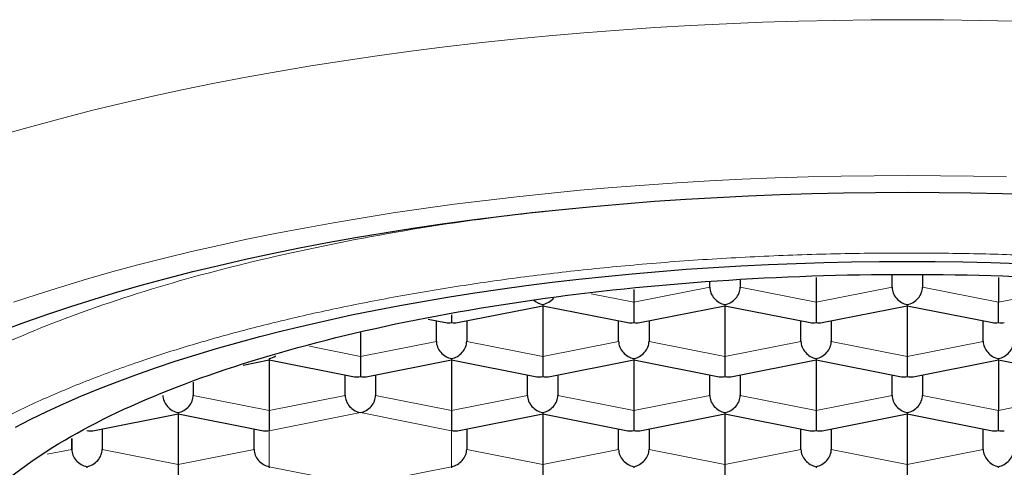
# Model space of a CAD drawing. Header units: millimetres. Extents: x 8 to 706, y 12 to 649.
# Tile 32 of 40: x 325.53 to 333.63, y 590.05 to 593.73. Entities that reach past the tile are written whole.
import ezdxf

# ---------------------------------------------------------------- set-up
doc = ezdxf.new("R2010")
doc.units = ezdxf.units.MM

msp = doc.modelspace()

# ---------------------------------------------------------------- linework, layer by layer
at = {"color": 7, "linetype": 'Continuous', "lineweight": 30}
for p, q in [((332.0791, 591.6084), (332.0791, 591.4039)), ((332.7041, 591.5273), (332.7041, 591.6294)), ((332.9541, 591.6294), (332.9541, 591.5273)), ((333.5791, 591.6084), (333.5791, 591.4039)), ((331.2041, 591.5273), (331.2041, 591.5748)), ((331.4541, 591.5873), (331.4541, 591.5273)), ((330.5791, 591.5099), (330.5791, 591.4039)), ((329.1275, 591.2367), (329.8291, 591.3752)), ((329.8291, 591.3852), (329.8291, 591.3752)), ((329.8291, 591.3752), (330.5307, 591.2367)), ((329.8291, 591.3752), (329.8291, 590.9596)), ((330.5791, 591.4039), (330.5791, 591.2371)), ((330.6275, 591.2367), (331.3291, 591.3752)), ((331.3291, 591.3852), (331.3291, 591.3752)), ((331.3291, 591.3752), (332.0307, 591.2367)), ((331.3291, 591.3752), (331.3291, 590.9596)), ((332.0791, 591.4039), (332.0791, 591.2371)), ((332.1275, 591.2367), (332.8291, 591.3752)), ((332.8291, 591.3852), (332.8291, 591.3752)), ((332.8291, 591.3752), (333.5307, 591.2367)), ((332.8291, 591.3752), (332.8291, 590.9596)), ((333.5791, 591.2371), (333.5791, 591.4039)), ((329.0791, 591.3003), (329.0791, 591.2371)), ((328.8859, 591.2653), (329.0307, 591.2367)), ((328.9541, 591.083), (328.9541, 591.2518)), ((329.2041, 591.2518), (329.2041, 591.083)), ((330.4541, 591.083), (330.4541, 591.2518)), ((330.7041, 591.2518), (330.7041, 591.083)), ((331.9541, 591.083), (331.9541, 591.2518)), ((332.2041, 591.2518), (332.2041, 591.083)), ((333.4541, 591.083), (333.4541, 591.2518)), ((328.3291, 591.1594), (328.3291, 590.9596)), ((328.3291, 590.9596), (328.3291, 590.7928)), ((329.8291, 590.9596), (329.8291, 590.7928)), ((331.3291, 590.9596), (331.3291, 590.7928)), ((332.8291, 590.9596), (332.8291, 590.7928)), ((327.3632, 590.8883), (327.5791, 590.9309)), ((327.5791, 590.9409), (327.5791, 590.9309)), ((327.5791, 590.9309), (328.2807, 590.7924)), ((327.5791, 590.9309), (327.5791, 590.5153)), ((328.3775, 590.7924), (329.0791, 590.9309)), ((329.0791, 590.9409), (329.0791, 590.9309)), ((329.0791, 590.9309), (329.7807, 590.7924)), ((329.0791, 590.9309), (329.0791, 590.5153)), ((329.8775, 590.7924), (330.5791, 590.9309)), ((330.5791, 590.9409), (330.5791, 590.9309)), ((330.5791, 590.9309), (331.2807, 590.7924)), ((330.5791, 590.9309), (330.5791, 590.5153)), ((331.3775, 590.7924), (332.0791, 590.9309)), ((332.0791, 590.9409), (332.0791, 590.9309)), ((332.0791, 590.9309), (332.7807, 590.7924)), ((332.0791, 590.9309), (332.0791, 590.5153)), ((332.8775, 590.7924), (333.5791, 590.9309)), ((333.5791, 590.9309), (333.5791, 590.9409)), ((333.5791, 590.9309), (334.2807, 590.7924)), ((333.5791, 590.9309), (333.5791, 590.5153)), ((328.2041, 590.6387), (328.2041, 590.8075)), ((328.4541, 590.8075), (328.4541, 590.6387)), ((329.7041, 590.6387), (329.7041, 590.8075)), ((329.9541, 590.8075), (329.9541, 590.6387)), ((331.2041, 590.6387), (331.2041, 590.8075)), ((331.4541, 590.8075), (331.4541, 590.6387)), ((332.7041, 590.6387), (332.7041, 590.8075)), ((332.9541, 590.8075), (332.9541, 590.6387)), ((326.9541, 590.7462), (326.9541, 590.6387)), ((326.1275, 590.3481), (326.8291, 590.4867)), ((326.8291, 590.4966), (326.8291, 590.4867)), ((326.8291, 590.4867), (327.5307, 590.3481)), ((326.8291, 590.4867), (326.8291, 590.071)), ((327.5791, 590.5153), (327.5791, 590.3485)), ((329.0791, 590.5153), (329.0791, 590.3485)), ((329.1275, 590.3481), (329.8291, 590.4867)), ((329.8291, 590.4966), (329.8291, 590.4867)), ((329.8291, 590.4867), (330.5307, 590.3481)), ((329.8291, 590.4867), (329.8291, 590.071)), ((330.5791, 590.5153), (330.5791, 590.3485)), ((330.6275, 590.3481), (331.3291, 590.4867)), ((331.3291, 590.4966), (331.3291, 590.4867)), ((331.3291, 590.4867), (332.0307, 590.3481)), ((331.3291, 590.4867), (331.3291, 590.071)), ((332.0791, 590.5153), (332.0791, 590.3485)), ((332.1275, 590.3481), (332.8291, 590.4867)), ((332.8291, 590.4966), (332.8291, 590.4867)), ((332.8291, 590.4867), (333.5307, 590.3481)), ((332.8291, 590.4867), (332.8291, 590.071)), ((333.5791, 590.3485), (333.5791, 590.5153)), ((326.2041, 590.3632), (326.2041, 590.1945)), ((327.4541, 590.1945), (327.4541, 590.3632)), ((329.2041, 590.3632), (329.2041, 590.1945)), ((330.4541, 590.1945), (330.4541, 590.3632)), ((330.7041, 590.3632), (330.7041, 590.1945)), ((331.9541, 590.1945), (331.9541, 590.3632)), ((332.2041, 590.3632), (332.2041, 590.1945)), ((333.4541, 590.1945), (333.4541, 590.3632)), ((325.9541, 590.1945), (325.9541, 590.2843)), ((325.9541, 590.2843), (325.9541, 590.1945)), ((326.8291, 590.071), (326.8291, 589.9042)), ((329.8291, 590.071), (329.8291, 589.9042)), ((331.3291, 590.071), (331.3291, 589.9042)), ((332.8291, 590.071), (332.8291, 589.9042)), ((326.0791, 590.0523), (326.0791, 590.0424)), ((327.5791, 590.0523), (327.5791, 590.0424)), ((329.0791, 590.0523), (329.0791, 590.0424)), ((330.5791, 590.0523), (330.5791, 590.0424)), ((332.0791, 590.0523), (332.0791, 590.0424)), ((333.5791, 590.0424), (333.5791, 590.0523))]:
    msp.add_line(p, q, dxfattribs=at)
at = {"color": 8, "linetype": 'Continuous', "lineweight": 0}
for p, q in [((330.5791, 591.4039), (331.2041, 591.5273)), ((331.4541, 591.5273), (332.0791, 591.4039)), ((332.0791, 591.4039), (332.7041, 591.5273)), ((332.9541, 591.5273), (333.5791, 591.4039)), ((333.5791, 591.4039), (334.2041, 591.5273)), ((330.2272, 591.4734), (330.5791, 591.4039)), ((327.9112, 591.0421), (328.3291, 590.9596)), ((328.3291, 590.9596), (328.9541, 591.083)), ((329.2041, 591.083), (329.8291, 590.9596)), ((329.8291, 590.9596), (330.4541, 591.083)), ((330.7041, 591.083), (331.3291, 590.9596)), ((331.3291, 590.9596), (331.9541, 591.083)), ((332.2041, 591.083), (332.8291, 590.9596)), ((332.8291, 590.9596), (333.4541, 591.083)), ((326.9541, 590.6387), (327.5791, 590.5153)), ((327.5791, 590.5153), (328.2041, 590.6387)), ((328.4541, 590.6387), (329.0791, 590.5153)), ((329.0791, 590.5153), (329.7041, 590.6387)), ((329.9541, 590.6387), (330.5791, 590.5153)), ((330.5791, 590.5153), (331.2041, 590.6387)), ((331.4541, 590.6387), (332.0791, 590.5153)), ((332.0791, 590.5153), (332.7041, 590.6387)), ((332.9541, 590.6387), (333.5791, 590.5153)), ((333.5791, 590.5153), (334.2041, 590.6387)), ((328.3291, 590.4966), (327.5791, 590.3485)), ((329.0791, 590.3485), (328.3291, 590.4966)), ((327.5791, 590.3485), (327.5791, 590.0523)), ((329.0791, 590.0523), (329.0791, 590.3485)), ((325.7511, 590.1544), (325.9541, 590.1945)), ((326.2041, 590.1945), (326.8291, 590.071)), ((326.8291, 590.071), (327.4541, 590.1945)), ((329.2041, 590.1945), (329.8291, 590.071)), ((329.8291, 590.071), (330.4541, 590.1945)), ((330.7041, 590.1945), (331.3291, 590.071)), ((331.3291, 590.071), (331.9541, 590.1945)), ((332.2041, 590.1945), (332.8291, 590.071)), ((332.8291, 590.071), (333.4541, 590.1945)), ((327.5791, 590.0523), (328.3291, 589.9042)), ((328.3291, 589.9042), (329.0791, 590.0523))]:
    msp.add_line(p, q, dxfattribs=at)
at = {"color": 8, "linetype": 'Continuous', "lineweight": 0, "flags": 128}
for points in [[(325.4254, 592.7935), (325.6549, 592.8588), (325.8892, 592.9219), (326.1284, 592.983), (326.3721, 593.0419), (326.6202, 593.0986), (326.8726, 593.1531), (327.1291, 593.2053), (327.3895, 593.2552), (327.6536, 593.3027), (327.9213, 593.3478), (328.1923, 593.3906), (328.4665, 593.4309), (328.7437, 593.4687), (329.0237, 593.504), (329.3063, 593.5368), (329.5913, 593.5671), (329.8786, 593.5948), (330.1678, 593.6199), (330.4589, 593.6425), (330.7516, 593.6624), (331.0458, 593.6797), (331.3411, 593.6943), (331.6375, 593.7063), (331.9347, 593.7157), (332.2325, 593.7223), (332.5307, 593.7263), (332.8291, 593.7277), (333.1275, 593.7263), (333.4257, 593.7223), (333.7235, 593.7157)], [(333.6451, 592.435), (333.3734, 592.4411), (333.1013, 592.4447), (332.8291, 592.446), (332.5569, 592.4447), (332.2848, 592.4411), (332.0131, 592.435), (331.742, 592.4265), (331.4716, 592.4155), (331.2022, 592.4022), (330.9339, 592.3864), (330.6668, 592.3682), (330.4013, 592.3477), (330.1374, 592.3248), (329.8753, 592.2995), (329.6153, 592.2719), (329.3575, 592.2419), (329.1021, 592.2097), (328.8492, 592.1752), (328.599, 592.1384), (328.3518, 592.0995), (328.1076, 592.0583), (327.8667, 592.0149), (327.6291, 591.9694), (327.3951, 591.9218), (327.1649, 591.8721), (326.9385, 591.8204), (326.7161, 591.7666), (326.498, 591.7109), (326.2842, 591.6533), (326.0748, 591.5937), (325.8701, 591.5323), (325.6702, 591.4691), (325.4752, 591.4041)]]:
    msp.add_lwpolyline(points, dxfattribs=at)
at = {"color": 7, "linetype": 'Continuous', "lineweight": 30, "flags": 128}
for points in [[(325.3977, 591.1775), (325.5754, 591.2433), (325.758, 591.3074), (325.9456, 591.3699), (326.1378, 591.4307), (326.3346, 591.4897), (326.5359, 591.5469), (326.7415, 591.6024), (326.9513, 591.6559), (327.165, 591.7076), (327.3827, 591.7574), (327.6041, 591.8052), (327.8291, 591.8509), (328.0575, 591.8947), (328.2892, 591.9364), (328.524, 591.976), (328.7617, 592.0135), (329.0023, 592.0488), (329.2454, 592.082), (329.491, 592.113), (329.7389, 592.1418), (329.989, 592.1683), (330.2409, 592.1926), (330.4947, 592.2146), (330.75, 592.2344), (331.0067, 592.2519), (331.2648, 592.267), (331.5238, 592.2799), (331.7838, 592.2904), (332.0445, 592.2986), (332.3057, 592.3045), (332.5673, 592.308), (332.8291, 592.3092), (333.0909, 592.308), (333.3525, 592.3045), (333.6137, 592.2986), (333.8744, 592.2904)], [(325.4907, 590.3779), (325.618, 590.4431), (325.7502, 590.507), (325.8873, 590.5698), (326.0291, 590.6313), (326.1756, 590.6916), (326.3266, 590.7505), (326.4821, 590.808), (326.6419, 590.8641), (326.806, 590.9188), (326.9742, 590.972), (327.1464, 591.0236), (327.3226, 591.0737), (327.5024, 591.1222), (327.686, 591.1691), (327.873, 591.2143), (328.0635, 591.2579), (328.2572, 591.2997), (328.4541, 591.3397), (328.654, 591.378), (328.8567, 591.4145), (329.0621, 591.4491), (329.2702, 591.4819), (329.4806, 591.5129), (329.6934, 591.5419), (329.9083, 591.569), (330.1252, 591.5942), (330.344, 591.6174), (330.5644, 591.6387), (330.7865, 591.658), (331.0099, 591.6753), (331.2345, 591.6906), (331.4603, 591.7038), (331.687, 591.7151), (331.9145, 591.7243), (332.1426, 591.7314), (332.3712, 591.7366), (332.6001, 591.7396), (332.8291, 591.7407), (333.0582, 591.7396), (333.287, 591.7366), (333.5156, 591.7314), (333.7437, 591.7243)]]:
    msp.add_lwpolyline(points, dxfattribs=at)
at = {"color": 7, "linetype": 'Continuous', "lineweight": 30}
for centre, major_axis, start_param, end_param in [((331.3291, 591.5027), (0.1041, -0.0856), 3.728059, 5.298856), ((331.3291, 591.5027), (0.1041, 0.0856), 4.125922, 5.696719), ((332.8291, 591.5027), (0.1041, -0.0856), 3.728059, 5.298856), ((332.8291, 591.5027), (0.1041, 0.0856), 4.125922, 5.696719), ((329.8291, 591.5027), (0.1041, 0.0856), 4.125922, 4.948341), ((329.8291, 591.5027), (0.1041, -0.0856), 4.653958, 5.298856), ((329.0791, 591.3546), (0.1041, 0.0856), 3.728059, 4.125922), ((329.0791, 591.3546), (0.1041, -0.0856), 5.298856, 5.696719), ((330.5791, 591.3546), (0.1041, 0.0856), 3.728059, 4.125922), ((330.5791, 591.3546), (0.1041, -0.0856), 5.298856, 5.696719), ((332.0791, 591.3546), (0.1041, 0.0856), 3.728059, 4.125922), ((332.0791, 591.3546), (0.1041, -0.0856), 5.298856, 5.696719), ((333.5791, 591.3546), (0.1041, 0.0856), 3.728059, 4.125922), ((333.5791, 591.3546), (0.1041, -0.0856), 5.298856, 5.696719), ((329.0791, 591.0584), (0.1041, -0.0856), 3.728059, 5.298856), ((329.0791, 591.0584), (0.1041, 0.0856), 4.125922, 5.696719), ((330.5791, 591.0584), (0.1041, -0.0856), 3.728059, 5.298856), ((330.5791, 591.0584), (0.1041, 0.0856), 4.125922, 5.696719), ((332.0791, 591.0584), (0.1041, -0.0856), 3.728059, 5.298856), ((332.0791, 591.0584), (0.1041, 0.0856), 4.125922, 5.696719), ((333.5791, 591.0584), (0.1041, -0.0856), 3.728059, 5.298856), ((333.5791, 591.0584), (0.1041, 0.0856), 4.125922, 5.696719), ((327.5791, 591.0584), (0.1041, 0.0856), 4.125922, 4.575672), ((328.3291, 590.9103), (0.1041, 0.0856), 3.728059, 4.125922), ((328.3291, 590.9103), (0.1041, -0.0856), 5.298856, 5.696719), ((329.8291, 590.9103), (0.1041, 0.0856), 3.728059, 4.125922), ((329.8291, 590.9103), (0.1041, -0.0856), 5.298856, 5.696719), ((331.3291, 590.9103), (0.1041, 0.0856), 3.728059, 4.125922), ((331.3291, 590.9103), (0.1041, -0.0856), 5.298856, 5.696719), ((332.8291, 590.9103), (0.1041, 0.0856), 3.728059, 4.125922), ((332.8291, 590.9103), (0.1041, -0.0856), 5.298856, 5.696719), ((326.8291, 590.6141), (0.1041, -0.0856), 3.728057, 5.298856), ((326.8291, 590.6141), (0.1041, 0.0856), 4.125922, 5.696719), ((328.3291, 590.6141), (0.1041, -0.0856), 3.728059, 5.298856), ((328.3291, 590.6141), (0.1041, 0.0856), 4.125922, 5.696719), ((329.8291, 590.6141), (0.1041, -0.0856), 3.728059, 5.298856), ((329.8291, 590.6141), (0.1041, 0.0856), 4.125922, 5.696719), ((331.3291, 590.6141), (0.1041, -0.0856), 3.728059, 5.298856), ((331.3291, 590.6141), (0.1041, 0.0856), 4.125922, 5.696719), ((332.8291, 590.6141), (0.1041, -0.0856), 3.728059, 5.298856), ((332.8291, 590.6141), (0.1041, 0.0856), 4.125922, 5.696719), ((326.0791, 590.466), (0.1041, -0.0856), 5.298856, 5.696719), ((327.5791, 590.466), (0.1041, 0.0856), 3.728059, 4.125922), ((329.0791, 590.466), (0.1041, -0.0856), 5.298854, 5.696719), ((330.5791, 590.466), (0.1041, 0.0856), 3.728059, 4.125922), ((330.5791, 590.466), (0.1041, -0.0856), 5.298856, 5.696719), ((332.0791, 590.466), (0.1041, 0.0856), 3.728059, 4.125922), ((332.0791, 590.466), (0.1041, -0.0856), 5.298856, 5.696719), ((333.5791, 590.466), (0.1041, 0.0856), 3.728059, 4.125922), ((333.5791, 590.466), (0.1041, -0.0856), 5.298856, 5.696719), ((326.0791, 590.1698), (0.1041, -0.0856), 3.728057, 5.298856), ((326.0791, 590.1698), (0.1041, 0.0856), 4.125922, 5.696719), ((327.5791, 590.1698), (0.1041, -0.0856), 3.728059, 5.298856), ((329.0791, 590.1698), (0.1041, 0.0856), 4.125922, 5.696719), ((330.5791, 590.1698), (0.1041, -0.0856), 3.728059, 5.298856), ((330.5791, 590.1698), (0.1041, 0.0856), 4.125922, 5.696719), ((332.0791, 590.1698), (0.1041, -0.0856), 3.728059, 5.298856), ((332.0791, 590.1698), (0.1041, 0.0856), 4.125922, 5.696719), ((333.5791, 590.1698), (0.1041, -0.0856), 3.728059, 5.298856), ((333.5791, 590.1698), (0.1041, 0.0856), 4.125922, 5.696719)]:
    msp.add_ellipse(centre, major_axis=major_axis, ratio=0.808487, start_param=start_param, end_param=end_param, dxfattribs=at)
at = {"color": 8, "linetype": 'Continuous', "lineweight": 0}
for points, knots in [([(323.4791, 589.1239), (323.4945, 589.2634), (323.5254, 589.5425), (323.7738, 589.9539), (324.1656, 590.3512), (324.7088, 590.7274), (325.39, 591.0762), (326.1988, 591.3915), (327.1207, 591.6684), (328.1416, 591.9003), (329.1681, 592.0783), (329.8734, 592.1536), (330.189, 592.1872)], [0, 0, 0, 0, 0.101938, 0.203876, 0.305813, 0.407751, 0.509689, 0.611627, 0.713565, 0.815502, 0.91744, 1, 1, 1, 1]), ([(341.7791, 588.748), (341.778, 588.7839), (341.7757, 588.8556), (341.7583, 588.9632), (341.7308, 589.0705), (341.6921, 589.1774), (341.6426, 589.2838), (341.5821, 589.3895), (341.5128, 589.4916), (341.4357, 589.5899), (341.352, 589.6844), (341.2593, 589.7779), (341.1579, 589.8704), (341.0478, 589.9617), (340.9291, 590.0517), (340.802, 590.1404), (340.6666, 590.2276), (340.523, 590.3133), (340.3714, 590.3973), (340.212, 590.4796), (340.048, 590.5586), (339.8802, 590.6342), (339.7092, 590.7067), (339.5318, 590.7773), (339.3482, 590.846), (339.1487, 590.9163), (338.9323, 590.9877), (338.698, 591.0597), (338.4565, 591.1289), (338.2081, 591.1951), (337.953, 591.2583), (337.6916, 591.3184), (337.4316, 591.3737), (337.1739, 591.4245), (336.9192, 591.471), (336.6604, 591.5148), (336.3975, 591.5556), (336.131, 591.5935), (335.861, 591.6285), (335.5879, 591.6605), (335.3119, 591.6894), (335.0333, 591.7153), (334.7524, 591.7381), (334.4696, 591.7578), (334.1904, 591.774), (333.9154, 591.787), (333.6448, 591.7969), (333.3734, 591.804), (333.1016, 591.8083), (332.8152, 591.8098), (332.5146, 591.808), (332.2001, 591.8023), (331.8863, 591.7928), (331.5738, 591.7796), (331.2627, 591.7626), (330.9536, 591.7418), (330.6554, 591.7181), (330.3681, 591.6917), (330.0917, 591.663), (329.8183, 591.6312), (329.5479, 591.5965), (329.281, 591.5588), (329.0178, 591.5182), (328.7585, 591.4747), (328.5035, 591.4284), (328.2529, 591.3793), (328.0071, 591.3274), (327.7664, 591.2729), (327.5354, 591.2168), (327.3141, 591.1595), (327.1022, 591.101), (326.8957, 591.0404), (326.6946, 590.9776), (326.489, 590.9094), (326.2802, 590.8354), (326.0696, 590.7553), (325.8673, 590.6728), (325.6737, 590.5878), (325.489, 590.5006), (325.3133, 590.4112), (325.1515, 590.3223), (325.003, 590.2342), (324.867, 590.1471), (324.7393, 590.0586), (324.6199, 589.9686), (324.5091, 589.8775), (324.4069, 589.7851), (324.3135, 589.6917), (324.2289, 589.5973), (324.1533, 589.5019), (324.0867, 589.4059), (324.0292, 589.3091), (323.9817, 589.2136), (323.9438, 589.1195), (323.9148, 589.0269), (323.8943, 588.9341), (323.8814, 588.8411), (323.8799, 588.779), (323.8791, 588.748)], [0, 0, 0, 0, 0.011192, 0.022388, 0.033588, 0.044789, 0.055991, 0.067194, 0.078398, 0.088667, 0.098937, 0.109205, 0.119474, 0.129742, 0.140009, 0.150276, 0.160543, 0.170809, 0.181076, 0.191342, 0.201607, 0.211287, 0.220966, 0.230645, 0.240325, 0.250005, 0.261204, 0.272404, 0.283604, 0.294804, 0.306004, 0.317204, 0.328404, 0.338671, 0.348938, 0.359205, 0.369471, 0.379737, 0.390003, 0.400269, 0.410535, 0.4208, 0.431065, 0.44133, 0.451594, 0.461272, 0.470951, 0.480629, 0.490307, 0.499986, 0.511184, 0.522383, 0.533582, 0.544782, 0.555982, 0.567183, 0.578385, 0.588653, 0.598922, 0.609191, 0.619461, 0.62973, 0.64, 0.650269, 0.660538, 0.670807, 0.681076, 0.691344, 0.701612, 0.711293, 0.720973, 0.730653, 0.740333, 0.750012, 0.76121, 0.772408, 0.783606, 0.794804, 0.806002, 0.8172, 0.828398, 0.838663, 0.848929, 0.859195, 0.869461, 0.879727, 0.889994, 0.900262, 0.910529, 0.920797, 0.931065, 0.941332, 0.9516, 0.961281, 0.970962, 0.980642, 0.990321, 1, 1, 1, 1])]:
    msp.add_open_spline(points, degree=3, knots=knots, dxfattribs=at)
at = {"color": 7, "linetype": 'Continuous', "lineweight": 30}
msp.add_open_spline([(324.8041, 588.8889), (324.834, 589.0686), (324.8937, 589.4279), (325.3709, 589.9461), (326.1126, 590.4237), (327.1183, 590.8423), (328.3418, 591.1858), (329.7383, 591.4411), (331.2534, 591.5983), (332.8291, 591.6514), (334.4048, 591.5983), (335.9199, 591.4411), (337.3164, 591.1858), (338.5399, 590.8423), (339.5457, 590.4237), (340.2873, 589.9461), (340.7645, 589.4279), (340.8242, 589.0686), (340.8541, 588.8889)], degree=3, dxfattribs=at)

doc.saveas('drawing.dxf')
